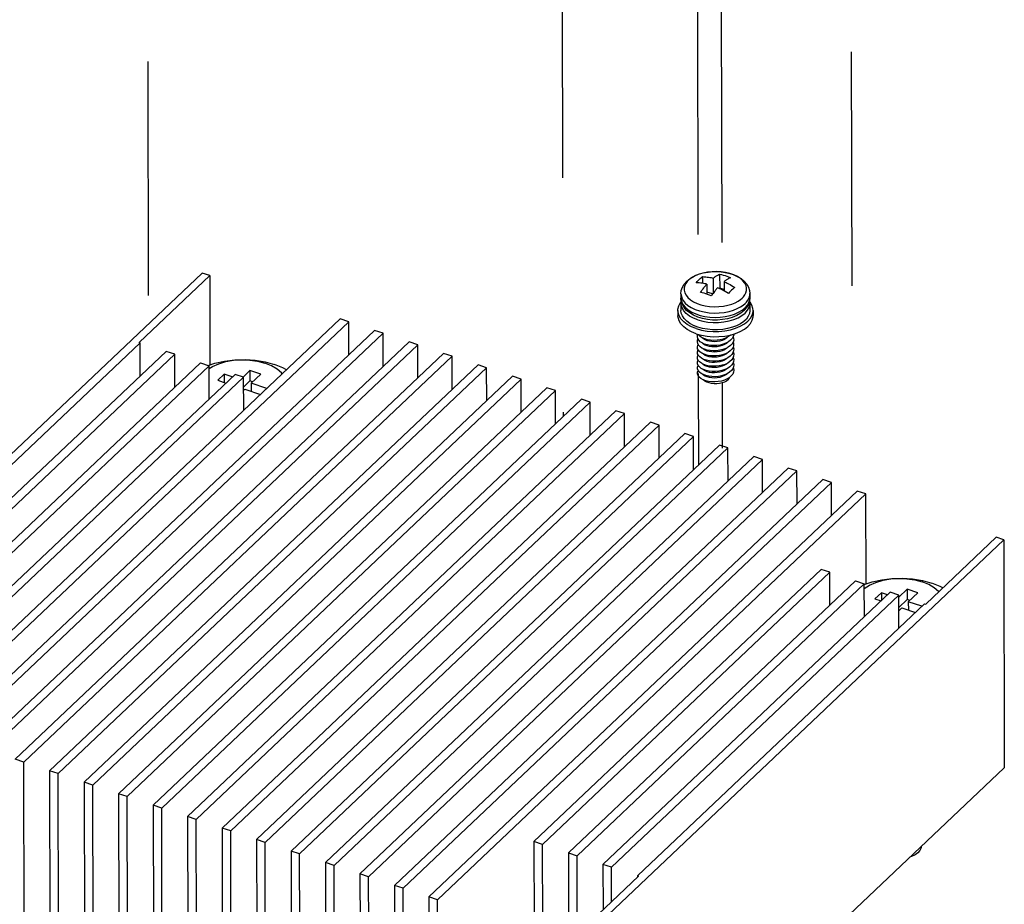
# Model space of a CAD drawing. Extents: x 0 to 1189, y 0 to 841.
# Tile 117 of 256: x 544 to 572, y 352 to 377. Entities that reach past the tile are written whole.
import ezdxf

# ---------------------------------------------------------------- set-up
doc = ezdxf.new("R2010")
doc.units = 0
doc.header["$LTSCALE"] = 65.395
doc.linetypes.add('DASHED', pattern=[0.2, 0.1, -0.1])
doc.layers.get('0').update_dxf_attribs({"linetype": 'CONTINUOUS'})
for name, color, linetype in [('00_COMPONENTS', 7, 'CONTINUOUS'), ('03_ALL_AXES', 7, 'CONTINUOUS'), ('09_ALL_ROUNDS', 7, 'CONTINUOUS'), ('20_ALL_FEATURES', 7, 'CONTINUOUS')]:
    doc.layers.add(name, color=color, linetype=linetype)

msp = doc.modelspace()

# ---------------------------------------------------------------- linework, layer by layer
at = {"color": 7, "linetype": 'DASHED'}
for p, q in [((547.857, 454.27), (548.043, 368.458)), ((559.486, 431.398), (559.628, 365.876)), ((563.321, 403.657), (563.394, 369.845)), ((563.988, 403.435), (564.061, 369.917)), ((567.615, 402.228), (567.699, 363.663)), ((563.4, 367.083), (563.406, 364.525)), ((564.067, 366.818), (564.071, 365))]:
    msp.add_line(p, q, dxfattribs=at)
at = {"color": 7, "linetype": 'Continuous'}
for p, q in [((550.882, 367.165), (550.689, 366.982)), ((551.183, 367.065), (550.882, 367.165)), ((550.882, 367.165), (550.882, 366.875)), ((550.162, 367.061), (549.984, 366.891)), ((549.984, 366.891), (550.212, 366.815)), ((550.391, 366.985), (550.162, 367.061)), ((550.162, 367.061), (550.163, 366.832)), ((550.882, 366.875), (550.708, 366.71)), ((550.957, 366.851), (550.882, 366.875)), ((550.915, 366.811), (551.183, 367.065)), ((551.354, 366.664), (550.915, 366.811)), ((550.915, 366.811), (550.915, 366.581)), ((550.708, 366.615), (550.736, 366.641)), ((550.736, 366.641), (551.175, 366.495)), ((550.709, 366.088), (550.748, 366.09)), ((569.235, 361.059), (569.001, 360.836)), ((569.536, 360.958), (569.235, 361.059)), ((569.235, 361.059), (569.236, 360.769)), ((568.516, 360.954), (568.337, 360.785)), ((568.337, 360.785), (568.506, 360.729)), ((568.684, 360.898), (568.516, 360.954)), ((568.516, 360.954), (568.516, 360.739)), ((569.236, 360.769), (569.001, 360.547)), ((569.311, 360.744), (569.236, 360.769)), ((569.268, 360.704), (569.536, 360.958)), ((569.002, 360.452), (569.089, 360.535)), ((569.089, 360.535), (569.468, 360.409)), ((569.647, 360.578), (569.268, 360.704)), ((569.268, 360.704), (569.269, 360.475)), ((569.003, 359.983), (569.018, 359.982))]:
    msp.add_line(p, q, dxfattribs=at)
for points in [[(549.717, 367.306), (549.905, 367.369), (550.174, 367.429), (550.457, 367.463), (550.746, 367.47), (551.032, 367.45), (551.31, 367.405), (551.569, 367.334)], [(549.745, 367.218), (549.833, 367.275), (550.011, 367.354), (550.211, 367.413), (550.428, 367.45), (550.652, 367.465), (550.878, 367.456), (551.096, 367.423), (551.301, 367.369)], [(551.781, 367.069), (551.761, 367.096), (551.639, 367.202), (551.483, 367.295), (551.301, 367.369)], [(551.903, 367.185), (551.805, 367.24), (551.569, 367.334)], [(568.038, 361.188), (568.259, 361.263), (568.528, 361.322), (568.81, 361.356), (569.099, 361.364), (569.386, 361.344), (569.663, 361.298), (569.923, 361.227)], [(568.038, 361.074), (568.187, 361.169), (568.365, 361.248), (568.565, 361.307), (568.781, 361.344), (569.006, 361.358), (569.231, 361.349), (569.45, 361.317), (569.654, 361.263)], [(570.118, 360.985), (570.115, 360.989), (569.992, 361.096), (569.837, 361.188), (569.654, 361.263)], [(570.231, 361.093), (570.158, 361.133), (569.923, 361.227)], [(569.628, 353.871), (569.625, 353.835), (569.593, 353.762), (569.536, 353.694), (569.457, 353.635)], [(569.457, 353.635), (569.359, 353.586), (569.309, 353.57)]]:
    msp.add_lwpolyline(points, dxfattribs=at)
at = {"layer": '00_COMPONENTS', "color": 7, "linetype": 'Continuous'}
for p, q in [((549.549, 369.886), (537.587, 358.549)), ((549.76, 369.816), (547.789, 367.947)), ((549.76, 369.816), (549.549, 369.886)), ((549.76, 369.816), (549.765, 367.322)), ((553.401, 368.604), (541.439, 357.267)), ((553.641, 368.524), (541.679, 357.187)), ((553.641, 368.524), (553.401, 368.604)), ((553.643, 367.602), (553.641, 368.524)), ((554.363, 368.284), (542.401, 356.947)), ((554.604, 368.204), (542.642, 356.867)), ((554.604, 368.204), (554.363, 368.284)), ((554.606, 367.281), (554.604, 368.204)), ((547.819, 367.937), (539.799, 360.337)), ((555.326, 367.964), (543.364, 356.627)), ((547.819, 367.937), (547.789, 367.947)), ((547.821, 367.015), (547.819, 367.937)), ((555.567, 367.884), (555.326, 367.964)), ((548.541, 367.697), (540.521, 360.097)), ((548.782, 367.617), (540.762, 360.017)), ((555.567, 367.884), (543.605, 356.547)), ((556.289, 367.643), (544.327, 356.306)), ((548.782, 367.617), (548.541, 367.697)), ((548.784, 366.694), (548.782, 367.617)), ((555.569, 366.961), (555.567, 367.884)), ((556.53, 367.563), (556.289, 367.643)), ((549.504, 367.377), (541.484, 359.776)), ((556.53, 367.563), (544.568, 356.226)), ((549.504, 367.377), (549.744, 367.297)), ((556.532, 366.641), (556.53, 367.563)), ((549.744, 367.297), (541.725, 359.696)), ((557.252, 367.323), (545.29, 355.986)), ((557.493, 367.243), (545.531, 355.906)), ((549.746, 366.374), (549.744, 367.297)), ((557.493, 367.243), (557.252, 367.323)), ((557.495, 366.32), (557.493, 367.243)), ((550.466, 367.056), (542.447, 359.456)), ((550.707, 366.976), (542.688, 359.376)), ((558.215, 367.003), (546.253, 355.666)), ((558.455, 366.923), (546.493, 355.586)), ((550.707, 366.976), (550.466, 367.056)), ((550.709, 366.054), (550.707, 366.976)), ((558.455, 366.923), (558.215, 367.003)), ((558.457, 366), (558.455, 366.923)), ((559.178, 366.682), (547.215, 355.345)), ((559.418, 366.602), (547.456, 355.265)), ((559.418, 366.602), (559.178, 366.682)), ((559.42, 365.68), (559.418, 366.602)), ((560.14, 366.362), (548.178, 355.025)), ((560.381, 366.282), (548.419, 354.945)), ((560.381, 366.282), (560.14, 366.362)), ((560.383, 365.359), (560.381, 366.282)), ((561.103, 366.042), (549.141, 354.705)), ((561.344, 365.962), (561.103, 366.042)), ((561.344, 365.962), (549.382, 354.625)), ((562.066, 365.721), (550.104, 354.384)), ((561.346, 365.039), (561.344, 365.962)), ((562.307, 365.641), (562.066, 365.721)), ((562.307, 365.641), (550.345, 354.304)), ((562.309, 364.719), (562.307, 365.641)), ((563.029, 365.401), (551.067, 354.064)), ((563.269, 365.321), (551.307, 353.984)), ((563.269, 365.321), (563.029, 365.401)), ((563.271, 364.398), (563.269, 365.321)), ((563.992, 365.081), (552.03, 353.744)), ((564.232, 365.001), (552.27, 353.664)), ((564.232, 365.001), (563.992, 365.081)), ((564.234, 364.078), (564.232, 365.001)), ((564.954, 364.76), (552.992, 353.423)), ((565.195, 364.68), (553.233, 353.343)), ((565.195, 364.68), (564.954, 364.76)), ((565.197, 363.758), (565.195, 364.68)), ((565.917, 364.44), (553.955, 353.103)), ((566.158, 364.36), (554.196, 353.023)), ((566.158, 364.36), (565.917, 364.44)), ((566.16, 363.437), (566.158, 364.36)), ((566.88, 364.12), (554.918, 352.783)), ((567.121, 364.04), (566.88, 364.12)), ((567.121, 364.04), (555.159, 352.703)), ((567.843, 363.799), (555.881, 352.462)), ((567.123, 363.117), (567.121, 364.04)), ((568.084, 363.719), (567.843, 363.799)), ((568.084, 363.719), (556.121, 352.382)), ((568.089, 361.205), (568.084, 363.719)), ((571.935, 362.438), (559.973, 351.101)), ((571.724, 362.508), (569.753, 360.64)), ((571.935, 362.438), (571.724, 362.508)), ((571.935, 362.438), (571.949, 356.071)), ((566.834, 361.611), (558.815, 354.01)), ((567.075, 361.531), (566.834, 361.611)), ((567.075, 361.531), (559.056, 353.93)), ((567.077, 360.608), (567.075, 361.531)), ((567.797, 361.29), (559.778, 353.69)), ((568.038, 361.21), (560.018, 353.61)), ((567.797, 361.29), (568.038, 361.21)), ((568.04, 360.288), (568.038, 361.21)), ((568.76, 360.97), (560.741, 353.37)), ((569.001, 360.89), (560.981, 353.29)), ((569.001, 360.89), (568.76, 360.97)), ((569.003, 359.967), (569.001, 360.89)), ((569.723, 360.65), (561.703, 353.049)), ((569.723, 360.65), (569.753, 360.64)), ((544.568, 356.226), (544.327, 356.306)), ((544.579, 351.017), (544.568, 356.226)), ((571.949, 356.071), (559.987, 344.734)), ((545.531, 355.906), (545.29, 355.986)), ((545.29, 355.986), (545.301, 350.777)), ((545.542, 350.696), (545.531, 355.906)), ((546.493, 355.586), (546.253, 355.666)), ((546.253, 355.666), (546.264, 350.456)), ((546.505, 350.376), (546.493, 355.586)), ((547.456, 355.265), (547.215, 355.345)), ((547.215, 355.345), (547.227, 350.136)), ((547.467, 350.056), (547.456, 355.265)), ((548.419, 354.945), (548.178, 355.025)), ((548.178, 355.025), (548.19, 349.816)), ((548.43, 349.735), (548.419, 354.945)), ((549.382, 354.625), (549.141, 354.705)), ((549.141, 354.705), (549.152, 349.495)), ((549.393, 349.415), (549.382, 354.625)), ((550.345, 354.304), (550.104, 354.384)), ((550.104, 354.384), (550.115, 349.175)), ((550.356, 349.095), (550.345, 354.304)), ((551.307, 353.984), (551.067, 354.064)), ((551.067, 354.064), (551.078, 348.855)), ((551.319, 348.774), (551.307, 353.984)), ((559.056, 353.93), (558.815, 354.01)), ((558.815, 354.01), (558.82, 351.718)), ((559.06, 351.712), (559.056, 353.93)), ((552.27, 353.664), (552.03, 353.744)), ((552.03, 353.744), (552.041, 348.534)), ((552.282, 348.454), (552.27, 353.664)), ((559.778, 353.69), (560.018, 353.61)), ((559.778, 353.69), (559.782, 351.572)), ((560.023, 351.469), (560.018, 353.61)), ((553.233, 353.343), (552.992, 353.423)), ((552.992, 353.423), (553.004, 348.214)), ((553.244, 348.134), (553.233, 353.343)), ((560.981, 353.29), (560.741, 353.37)), ((560.741, 353.37), (560.743, 352.101)), ((554.196, 353.023), (553.955, 353.103)), ((553.955, 353.103), (553.966, 347.894)), ((560.983, 352.328), (560.981, 353.29)), ((561.703, 353.049), (561.733, 353.039)), ((561.703, 353.049), (561.703, 353.011)), ((554.207, 347.813), (554.196, 353.023)), ((555.159, 352.703), (554.918, 352.783)), ((554.918, 352.783), (554.929, 347.573)), ((559.762, 351.171), (561.733, 353.039)), ((555.17, 347.493), (555.159, 352.703)), ((556.121, 352.382), (555.881, 352.462)), ((555.881, 352.462), (555.892, 347.253)), ((556.133, 347.173), (556.121, 352.382))]:
    msp.add_line(p, q, dxfattribs=at)
at = {"layer": '03_ALL_AXES', "color": 7, "linetype": 'Continuous'}
for p, q in [((562.919, 369.309), (562.92, 369.188)), ((564.844, 369.313), (564.845, 369.192))]:
    msp.add_line(p, q, dxfattribs=at)
at = {"layer": '09_ALL_ROUNDS', "color": 7, "linetype": 'Continuous'}
for p, q in [((563.915, 369.928), (563.786, 369.925)), ((564.043, 369.92), (563.915, 369.928)), ((564.167, 369.901), (564.043, 369.92)), ((564.286, 369.873), (564.167, 369.901)), ((564.669, 369.226), (564.705, 369.276)), ((564.844, 369.312), (564.844, 369.313)), ((562.929, 369.099), (562.92, 369.188)), ((562.92, 369.188), (562.922, 369.155)), ((562.958, 369.011), (562.929, 369.099)), ((564.586, 369.148), (564.632, 369.188)), ((564.632, 369.188), (564.669, 369.226)), ((564.658, 368.992), (564.709, 369.035)), ((564.845, 369.192), (564.835, 369.101)), ((564.289, 368.7), (564.414, 368.74)), ((564.414, 368.74), (564.528, 368.79)), ((563.521, 368.615), (563.391, 368.655)), ((563.657, 368.588), (563.521, 368.615)), ((564.353, 368.649), (564.221, 368.611)), ((564.477, 368.7), (564.353, 368.649))]:
    msp.add_line(p, q, dxfattribs=at)
for points in [[(563.085, 369.663), (563.177, 369.737), (563.287, 369.801), (563.411, 369.852), (563.543, 369.89), (563.681, 369.915), (563.823, 369.927), (563.966, 369.926), (564.107, 369.913), (564.243, 369.886), (564.373, 369.846), (564.493, 369.794), (564.599, 369.73), (564.688, 369.656), (564.757, 369.575), (564.806, 369.49), (564.835, 369.402), (564.844, 369.313)], [(563.786, 369.925), (563.66, 369.911), (563.538, 369.888), (563.426, 369.855), (563.327, 369.815), (563.244, 369.771), (563.178, 369.726), (563.131, 369.687)], [(564.705, 369.276), (564.734, 369.334), (564.751, 369.398), (564.753, 369.466), (564.736, 369.538), (564.701, 369.607), (564.648, 369.673), (564.578, 369.734), (564.494, 369.788), (564.395, 369.835), (564.286, 369.873)], [(562.919, 369.309), (562.929, 369.4), (562.959, 369.49), (563.01, 369.579), (563.085, 369.663)], [(563.131, 369.687), (563.095, 369.648), (563.058, 369.598), (563.029, 369.54), (563.012, 369.477), (563.01, 369.408), (563.027, 369.336)], [(562.919, 369.309), (562.921, 369.278), (562.939, 369.199), (562.978, 369.123), (563.037, 369.05)], [(563.027, 369.336), (563.062, 369.267), (563.115, 369.201)], [(564.709, 369.035), (564.75, 369.078), (564.79, 369.133), (564.822, 369.197), (564.841, 369.267), (564.844, 369.312)], [(562.922, 369.155), (562.941, 369.075), (562.982, 368.998), (563.043, 368.924), (563.122, 368.857), (563.219, 368.797)], [(563.391, 368.655), (563.271, 368.707), (563.165, 368.771), (563.076, 368.845), (563.007, 368.926), (562.958, 369.011)], [(563.037, 369.05), (563.113, 368.984), (563.207, 368.924), (563.315, 368.872), (563.436, 368.83), (563.567, 368.799), (563.704, 368.779), (563.845, 368.77), (563.987, 368.773), (564.127, 368.788), (564.261, 368.814), (564.385, 368.85), (564.493, 368.894), (564.586, 368.943), (564.658, 368.992)], [(563.115, 369.201), (563.185, 369.141), (563.27, 369.086), (563.368, 369.04), (563.477, 369.002), (563.596, 368.973), (563.72, 368.955), (563.848, 368.947), (563.977, 368.949), (564.103, 368.963), (564.225, 368.987), (564.337, 369.019), (564.436, 369.059), (564.52, 369.103), (564.586, 369.148)], [(564.835, 369.101), (564.805, 369.011), (564.754, 368.922), (564.68, 368.838)], [(564.71, 368.915), (564.774, 368.988), (564.818, 369.065), (564.841, 369.144), (564.845, 369.192)], [(563.219, 368.797), (563.33, 368.746), (563.454, 368.705), (563.587, 368.675), (563.727, 368.656), (563.87, 368.649), (564.014, 368.654), (564.154, 368.672), (564.289, 368.7)], [(564.68, 368.838), (564.587, 368.764), (564.477, 368.7)], [(564.528, 368.79), (564.627, 368.849), (564.71, 368.915)], [(564.221, 368.611), (564.083, 368.586), (563.941, 368.574), (563.798, 368.575), (563.657, 368.588)]]:
    msp.add_lwpolyline(points, dxfattribs=at)
at = {"layer": '20_ALL_FEATURES', "color": 7, "linetype": 'Continuous'}
for p, q in [((563.999, 369.856), (564, 369.466)), ((563.519, 369.787), (563.52, 369.6)), ((563.641, 369.576), (563.642, 369.295)), ((563.82, 369.745), (563.821, 369.328)), ((564.121, 369.645), (564.122, 369.388)), ((563.802, 369.302), (563.642, 369.356)), ((564, 369.466), (563.989, 369.455)), ((564.122, 369.425), (564, 369.466)), ((562.92, 369.043), (562.92, 368.841)), ((564.845, 369.048), (564.845, 368.845)), ((562.833, 368.841), (562.833, 368.696)), ((564.933, 368.845), (564.933, 368.701)), ((563.347, 368.19), (563.495, 368.149)), ((563.386, 367.868), (563.399, 367.891)), ((563.414, 368.011), (563.387, 368.056)), ((564.142, 368.126), (564.298, 368.156)), ((564.304, 368.008), (564.246, 367.964)), ((564.345, 367.908), (564.3, 367.859)), ((564.348, 368.057), (564.304, 368.008)), ((564.377, 368.11), (564.348, 368.057)), ((564.377, 368.109), (564.389, 368.071)), ((564.389, 368.071), (564.391, 368.015)), ((564.295, 367.711), (564.235, 367.668)), ((564.3, 367.859), (564.241, 367.816)), ((564.342, 367.759), (564.295, 367.711)), ((564.372, 367.662), (564.339, 367.61)), ((564.39, 367.716), (564.372, 367.662)), ((563.555, 367.334), (563.492, 367.366)), ((563.547, 367.327), (563.523, 367.35)), ((564.23, 367.52), (564.157, 367.484)), ((564.286, 367.413), (564.224, 367.372)), ((564.291, 367.562), (564.23, 367.52)), ((564.336, 367.461), (564.286, 367.413)), ((564.339, 367.61), (564.291, 367.562)), ((564.368, 367.363), (564.332, 367.312)), ((564.389, 367.417), (564.368, 367.363)), ((563.594, 367.298), (563.547, 367.327)), ((563.629, 367.308), (563.555, 367.334)), ((564.329, 367.163), (564.277, 367.116)), ((564.332, 367.312), (564.282, 367.265)), ((563.539, 366.907), (563.478, 366.941))]:
    msp.add_line(p, q, dxfattribs=at)
for points in [[(563.82, 369.745), (563.834, 369.756), (563.848, 369.766), (563.862, 369.776), (563.876, 369.786), (563.891, 369.796), (563.908, 369.807), (563.927, 369.819), (563.949, 369.831), (563.973, 369.844), (563.999, 369.856)], [(563.999, 369.856), (564.049, 369.844), (564.099, 369.83), (564.15, 369.814), (564.2, 369.796), (564.25, 369.777), (564.3, 369.756)], [(563.341, 369.618), (563.37, 369.65), (563.4, 369.681), (563.43, 369.71)], [(563.641, 369.576), (563.614, 369.582), (563.583, 369.588), (563.549, 369.595), (563.512, 369.601), (563.473, 369.607), (563.431, 369.611), (563.387, 369.615), (563.341, 369.618)], [(563.43, 369.71), (563.46, 369.737), (563.49, 369.763), (563.519, 369.787)], [(563.463, 369.348), (563.489, 369.385), (563.513, 369.418), (563.535, 369.447), (563.554, 369.471), (563.57, 369.492), (563.586, 369.511), (563.6, 369.528), (563.614, 369.544), (563.627, 369.56), (563.641, 369.576)], [(563.519, 369.787), (563.565, 369.785), (563.609, 369.781), (563.651, 369.776), (563.691, 369.77), (563.728, 369.764), (563.763, 369.758), (563.793, 369.751), (563.82, 369.745)], [(564.3, 369.756), (564.274, 369.744), (564.249, 369.731), (564.228, 369.719), (564.209, 369.707), (564.192, 369.696), (564.177, 369.686), (564.163, 369.676), (564.149, 369.666), (564.135, 369.656), (564.121, 369.645)], [(564.121, 369.645), (564.148, 369.633), (564.179, 369.619), (564.214, 369.603), (564.251, 369.584), (564.29, 369.564), (564.331, 369.541), (564.376, 369.515), (564.422, 369.487)], [(563.663, 369.288), (563.613, 369.305), (563.563, 369.321), (563.513, 369.335), (563.463, 369.348)], [(563.764, 369.248), (563.714, 369.269), (563.663, 369.288)], [(563.915, 369.444), (563.901, 369.428), (563.887, 369.411), (563.871, 369.392), (563.854, 369.371), (563.835, 369.346), (563.814, 369.318), (563.79, 369.285), (563.764, 369.248)], [(563.942, 369.475), (563.928, 369.46), (563.915, 369.444)], [(564.072, 369.415), (564.034, 369.433), (564, 369.45), (563.969, 369.464), (563.942, 369.475)], [(564.154, 369.371), (564.112, 369.394), (564.072, 369.415)], [(564.243, 369.317), (564.198, 369.345), (564.154, 369.371)], [(564.333, 369.409), (564.303, 369.38), (564.273, 369.349), (564.243, 369.317)], [(564.422, 369.487), (564.392, 369.463), (564.363, 369.437), (564.333, 369.409)], [(562.833, 368.841), (562.835, 368.88), (562.859, 368.971), (562.907, 369.06), (562.922, 369.077)], [(562.92, 369.044), (562.922, 369.079), (562.929, 369.105)], [(563.391, 368.58), (563.267, 368.628), (563.159, 368.687), (563.069, 368.755), (562.998, 368.83), (562.95, 368.911), (562.924, 368.994), (562.92, 369.044)], [(564.263, 368.549), (564.396, 368.589), (564.517, 368.64), (564.623, 368.701), (564.71, 368.77), (564.777, 368.847), (564.821, 368.928), (564.843, 369.012), (564.845, 369.048)], [(564.845, 369.048), (564.841, 369.097), (564.836, 369.112)], [(564.933, 368.845), (564.928, 368.899), (564.9, 368.99), (564.847, 369.078), (564.842, 369.084)], [(563.346, 368.335), (563.212, 368.388), (563.094, 368.452), (562.995, 368.526), (562.918, 368.608), (562.865, 368.696), (562.837, 368.787), (562.833, 368.841)], [(563.391, 368.377), (563.273, 368.423), (563.169, 368.479), (563.081, 368.543), (563.011, 368.613), (562.96, 368.689), (562.929, 368.768), (562.92, 368.841)], [(564.298, 368.301), (564.444, 368.345), (564.576, 368.4), (564.691, 368.467), (564.786, 368.543), (564.858, 368.626), (564.907, 368.714), (564.931, 368.806), (564.933, 368.845)], [(564.845, 368.845), (564.833, 368.757), (564.799, 368.678), (564.745, 368.603), (564.671, 368.534), (564.58, 368.471), (564.473, 368.416)], [(563.347, 368.19), (563.212, 368.243), (563.094, 368.308), (562.995, 368.382), (562.919, 368.464), (562.866, 368.551), (562.838, 368.642), (562.833, 368.696)], [(563.391, 368.58), (563.526, 368.542), (563.67, 368.517), (563.82, 368.505), (563.971, 368.507), (564.12, 368.521), (564.263, 368.549)], [(564.298, 368.156), (564.444, 368.2), (564.576, 368.256), (564.691, 368.322), (564.786, 368.398), (564.859, 368.481), (564.907, 368.57), (564.931, 368.661), (564.933, 368.701)], [(563.346, 368.335), (563.494, 368.294), (563.652, 368.267), (563.815, 368.254), (563.979, 368.255), (564.142, 368.271), (564.298, 368.301)], [(563.387, 368.056), (563.377, 368.103), (563.383, 368.15), (563.396, 368.176)], [(563.657, 368.317), (563.52, 368.341), (563.391, 368.377)], [(563.515, 368.075), (563.459, 368.111), (563.416, 368.152), (563.402, 368.175)], [(564.085, 368.314), (563.943, 368.303), (563.799, 368.304), (563.657, 368.317)], [(564.473, 368.416), (564.354, 368.372), (564.223, 368.337), (564.085, 368.314)], [(564.39, 368.184), (564.391, 368.165), (564.377, 368.11)], [(563.377, 367.962), (563.385, 368.009), (563.399, 368.036)], [(563.411, 367.87), (563.386, 367.915), (563.377, 367.962)], [(563.511, 367.933), (563.455, 367.969), (563.414, 368.011)], [(563.495, 368.149), (563.652, 368.122), (563.815, 368.109), (563.98, 368.11), (564.142, 368.126)], [(563.656, 367.88), (563.578, 367.903), (563.511, 367.933)], [(563.661, 368.023), (563.583, 368.046), (563.515, 368.075)], [(564.133, 367.889), (564.07, 367.862), (564.002, 367.842), (563.93, 367.829), (563.856, 367.824), (563.783, 367.826), (563.714, 367.836), (563.65, 367.853), (563.594, 367.875), (563.548, 367.904), (563.522, 367.928)], [(564.219, 368.095), (564.187, 368.067), (564.133, 368.034), (564.071, 368.007), (564.002, 367.987), (563.93, 367.974), (563.856, 367.968), (563.783, 367.971), (563.713, 367.981), (563.65, 367.997), (563.594, 368.02), (563.547, 368.049), (563.523, 368.072)], [(564.097, 367.897), (564.011, 367.875), (563.921, 367.863), (563.83, 367.859), (563.741, 367.865), (563.656, 367.88)], [(564.102, 368.043), (564.017, 368.021), (563.927, 368.008), (563.836, 368.004), (563.746, 368.009), (563.661, 368.023)], [(564.246, 367.964), (564.176, 367.927), (564.097, 367.897)], [(564.25, 368.112), (564.181, 368.074), (564.102, 368.043)], [(564.219, 367.95), (564.187, 367.922), (564.133, 367.889)], [(564.311, 368.16), (564.307, 368.156), (564.25, 368.112)], [(564.391, 368.015), (564.376, 367.96), (564.345, 367.908)], [(564.377, 367.965), (564.39, 367.921), (564.39, 367.866)], [(563.409, 367.729), (563.385, 367.774), (563.378, 367.821), (563.386, 367.868)], [(563.406, 367.588), (563.384, 367.634), (563.378, 367.681), (563.388, 367.727), (563.4, 367.747)], [(563.501, 367.649), (563.448, 367.687), (563.409, 367.729)], [(563.506, 367.791), (563.452, 367.828), (563.411, 367.87)], [(563.643, 367.594), (563.567, 367.618), (563.501, 367.649)], [(563.649, 367.737), (563.573, 367.76), (563.506, 367.791)], [(563.592, 367.732), (563.546, 367.761), (563.522, 367.784)], [(563.591, 367.588), (563.546, 367.617), (563.522, 367.639)], [(564.132, 367.743), (564.068, 367.716), (564, 367.696), (563.927, 367.684), (563.853, 367.679), (563.78, 367.682), (563.71, 367.692), (563.647, 367.709), (563.592, 367.732)], [(564.09, 367.75), (564.004, 367.729), (563.914, 367.717), (563.823, 367.715), (563.733, 367.721), (563.649, 367.737)], [(564.235, 367.668), (564.164, 367.632), (564.083, 367.603)], [(564.241, 367.816), (564.17, 367.779), (564.09, 367.75)], [(564.219, 367.805), (564.187, 367.777), (564.132, 367.743)], [(564.219, 367.659), (564.188, 367.633), (564.134, 367.6)], [(564.39, 367.866), (564.374, 367.811), (564.342, 367.759)], [(564.377, 367.822), (564.391, 367.772), (564.39, 367.716)], [(564.382, 367.664), (564.392, 367.622), (564.389, 367.567)], [(563.404, 367.447), (563.383, 367.493), (563.379, 367.54), (563.39, 367.587), (563.4, 367.602)], [(563.402, 367.306), (563.383, 367.352), (563.379, 367.399), (563.392, 367.446), (563.4, 367.457)], [(563.492, 367.366), (563.441, 367.404), (563.404, 367.447)], [(563.496, 367.508), (563.444, 367.546), (563.406, 367.588)], [(563.636, 367.451), (563.561, 367.476), (563.496, 367.508)], [(563.592, 367.443), (563.546, 367.472), (563.522, 367.495)], [(564.134, 367.6), (564.072, 367.573), (564.004, 367.552), (563.931, 367.54), (563.856, 367.534), (563.78, 367.537), (563.71, 367.547), (563.647, 367.565), (563.591, 367.588)], [(564.134, 367.455), (564.072, 367.428), (564.004, 367.408), (563.932, 367.395), (563.857, 367.39), (563.782, 367.392), (563.712, 367.402), (563.648, 367.419), (563.592, 367.443)], [(564.217, 367.368), (564.188, 367.343), (564.135, 367.31), (564.073, 367.283), (564.004, 367.263), (563.932, 367.25), (563.858, 367.245), (563.784, 367.247), (563.714, 367.257), (563.65, 367.274), (563.594, 367.298)], [(564.224, 367.372), (564.151, 367.337), (564.069, 367.31), (563.982, 367.291), (563.891, 367.282), (563.8, 367.282), (563.712, 367.29), (563.629, 367.308)], [(564.157, 367.484), (564.076, 367.456), (563.989, 367.437), (563.899, 367.427), (563.808, 367.426), (563.719, 367.434), (563.636, 367.451)], [(564.083, 367.603), (563.997, 367.583), (563.906, 367.572), (563.815, 367.57), (563.726, 367.578), (563.643, 367.594)], [(564.218, 367.514), (564.188, 367.488), (564.134, 367.455)], [(564.389, 367.567), (564.37, 367.512), (564.336, 367.461)], [(564.378, 367.533), (564.381, 367.528), (564.393, 367.473), (564.389, 367.417)], [(564.378, 367.388), (564.383, 367.378), (564.393, 367.323), (564.388, 367.268)], [(563.4, 367.165), (563.382, 367.212), (563.38, 367.259), (563.395, 367.305), (563.4, 367.312)], [(563.478, 366.941), (563.431, 366.981), (563.398, 367.025), (563.381, 367.071), (563.381, 367.118), (563.397, 367.164), (563.399, 367.168)], [(563.483, 367.083), (563.434, 367.122), (563.4, 367.165)], [(563.487, 367.224), (563.437, 367.263), (563.402, 367.306)], [(564.277, 367.116), (564.213, 367.076), (564.138, 367.042), (564.055, 367.016), (563.967, 367), (563.876, 366.992), (563.785, 366.993), (563.698, 367.003), (563.617, 367.022), (563.544, 367.049), (563.483, 367.083)], [(564.282, 367.265), (564.219, 367.224), (564.145, 367.189), (564.062, 367.163), (563.974, 367.145), (563.884, 367.137), (563.793, 367.137), (563.705, 367.147), (563.623, 367.165), (563.55, 367.191), (563.487, 367.224)], [(564.216, 367.223), (564.189, 367.198), (564.135, 367.165), (564.073, 367.139), (564.004, 367.118), (563.932, 367.105), (563.859, 367.1), (563.785, 367.103), (563.716, 367.112), (563.652, 367.129), (563.596, 367.152), (563.55, 367.18), (563.522, 367.206)], [(564.217, 367.079), (564.189, 367.054), (564.135, 367.021), (564.073, 366.994), (564.004, 366.973), (563.932, 366.961), (563.857, 366.955), (563.784, 366.958), (563.715, 366.968), (563.651, 366.985), (563.595, 367.008), (563.549, 367.036), (563.523, 367.061)], [(564.378, 367.243), (564.385, 367.229), (564.394, 367.174), (564.387, 367.118), (564.364, 367.065), (564.325, 367.014)], [(564.388, 367.268), (564.366, 367.214), (564.329, 367.163)], [(564.233, 366.905), (564.188, 366.87), (564.133, 366.841), (564.069, 366.818), (563.998, 366.802), (563.924, 366.794), (563.848, 366.794), (563.774, 366.802), (563.703, 366.818), (563.639, 366.841), (563.584, 366.87), (563.54, 366.904), (563.537, 366.908)], [(564.325, 367.014), (564.272, 366.968), (564.207, 366.928), (564.132, 366.895), (564.048, 366.87), (563.959, 366.854), (563.868, 366.847), (563.778, 366.849), (563.691, 366.86), (563.61, 366.88), (563.539, 366.907)], [(564.233, 366.905), (564.264, 366.941), (564.28, 366.975)]]:
    msp.add_lwpolyline(points, dxfattribs=at)

doc.saveas('drawing.dxf')
